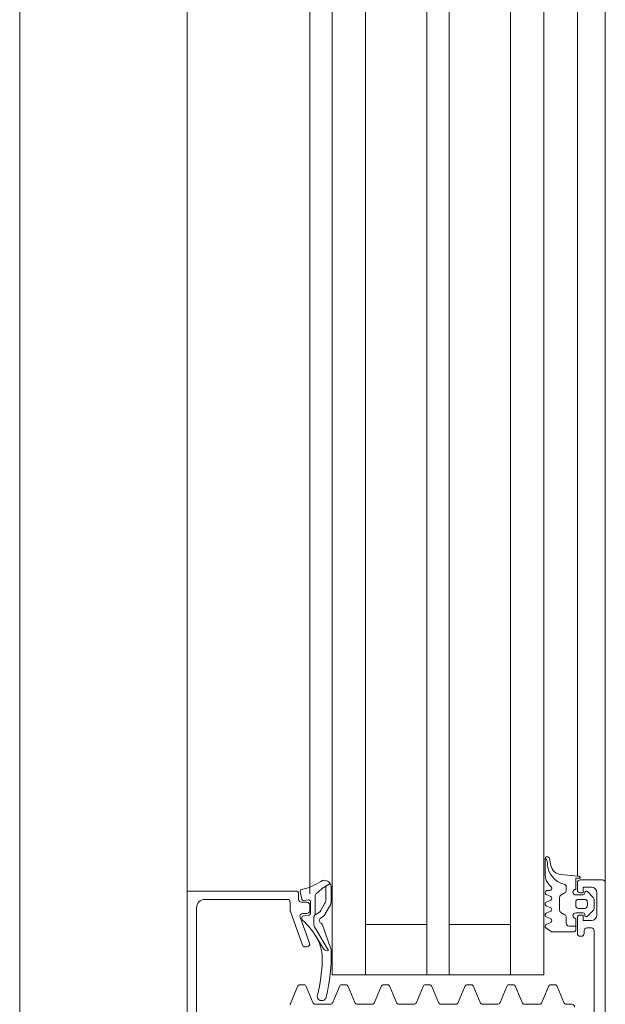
# Model space of a CAD drawing. Header units: centimetres. Extents: x -2424 to 2319, y 5 to 3760.
# Tile 20 of 117: x -577 to -567, y 1236 to 1254. Entities that reach past the tile are written whole.
import ezdxf

# ---------------------------------------------------------------- set-up
doc = ezdxf.new("R2010")
doc.units = ezdxf.units.CM
for name, color, linetype, lineweight in [('A-DETL-GENF', 92, 'Continuous', 9), ('A-DOOR', 31, 'Continuous', 13), ('A-GLAZ-CWMG', 51, 'Continuous', 13)]:
    doc.layers.add(name, color=color, linetype=linetype, lineweight=lineweight)

msp = doc.modelspace()

# ---------------------------------------------------------------- linework, layer by layer
at = {"layer": 'A-DETL-GENF', "color": 251, "lineweight": 9}
for p, q in [((-574.233, 1130.826), (-574.233, 1283.326)), ((-566.733, 1282.426), (-566.733, 1131.726)), ((-572.033, 1262.326), (-572.033, 1241.976)), ((-571.633, 1262.326), (-571.633, 1241.976)), ((-571.033, 1262.326), (-571.033, 1241.976)), ((-569.933, 1262.326), (-569.933, 1241.976)), ((-569.533, 1262.326), (-569.533, 1241.976)), ((-568.433, 1262.326), (-568.433, 1241.976)), ((-567.833, 1262.326), (-567.833, 1241.976)), ((-567.233, 1262.326), (-567.233, 1241.976))]:
    msp.add_line(p, q, dxfattribs=at)
at = {"layer": 'A-DOOR', "color": 251, "lineweight": 9}
for p, q in [((-574.233, 1238.426), (-574.233, 1243.176)), ((-572.033, 1243.176), (-572.033, 1238.375)), ((-571.033, 1243.176), (-571.033, 1236.926)), ((-568.433, 1243.176), (-568.433, 1236.926)), ((-567.233, 1238.697), (-567.233, 1243.176)), ((-566.733, 1238.576), (-566.733, 1243.176)), ((-567.813, 1238.735), (-567.813, 1239.002)), ((-567.791, 1238.999), (-567.805, 1239.027)), ((-567.734, 1239.01), (-567.709, 1238.884)), ((-567.531, 1238.722), (-567.223, 1238.696)), ((-567.183, 1238.626), (-566.783, 1238.626)), ((-572.175, 1238.279), (-572.203, 1238.419)), ((-571.794, 1238.486), (-571.665, 1238.559)), ((-571.742, 1238.516), (-571.742, 1238.291)), ((-571.648, 1238.503), (-571.648, 1238.239)), ((-567.773, 1238.436), (-567.733, 1238.436)), ((-567.433, 1238.436), (-567.433, 1238.502)), ((-567.233, 1238.446), (-567.233, 1238.576)), ((-567.052, 1238.417), (-566.948, 1238.313)), ((-566.733, 1238.576), (-566.733, 1229.976)), ((-572.433, 1238.276), (-573.913, 1238.276)), ((-572.383, 1238.075), (-572.383, 1238.226)), ((-572.233, 1238.376), (-572.233, 1238.276)), ((-572.183, 1238.226), (-572.083, 1238.226)), ((-572.052, 1238.267), (-572.142, 1238.255)), ((-572.018, 1238.026), (-572.018, 1238.237)), ((-567.723, 1238.334), (-567.784, 1238.357)), ((-567.784, 1238.234), (-567.723, 1238.257)), ((-567.553, 1238.086), (-567.553, 1238.309)), ((-567.528, 1238.353), (-567.458, 1238.393)), ((-567.263, 1238.356), (-567.133, 1238.356)), ((-567.263, 1238.226), (-567.263, 1238.166)), ((-567.103, 1238.276), (-567.213, 1238.276)), ((-567.103, 1238.386), (-567.103, 1238.396)), ((-567.053, 1238.166), (-567.053, 1238.226)), ((-566.933, 1238.277), (-566.933, 1238.114)), ((-566.883, 1237.996), (-566.883, 1238.396)), ((-574.063, 1238.126), (-574.063, 1235.816)), ((-572.162, 1237.458), (-572.38, 1238.058)), ((-572.033, 1238.176), (-572.033, 1238.076)), ((-571.762, 1238.21), (-571.826, 1238.092)), ((-571.663, 1238.181), (-571.754, 1238.015)), ((-567.723, 1238.134), (-567.784, 1238.157)), ((-567.784, 1238.034), (-567.723, 1238.057)), ((-567.213, 1238.116), (-567.103, 1238.116)), ((-566.948, 1238.078), (-567.052, 1237.974)), ((-572.206, 1237.958), (-572.036, 1237.493)), ((-572.173, 1237.927), (-572.173, 1237.954)), ((-572.083, 1238.026), (-572.159, 1238.026)), ((-572.147, 1237.984), (-572.045, 1237.996)), ((-571.962, 1237.936), (-571.962, 1237.838)), ((-571.788, 1237.976), (-571.843, 1237.935)), ((-567.723, 1237.934), (-567.784, 1237.957)), ((-567.458, 1238.002), (-567.528, 1238.042)), ((-567.433, 1237.848), (-567.433, 1237.959)), ((-567.133, 1238.036), (-567.263, 1238.036)), ((-567.263, 1237.936), (-567.263, 1237.726)), ((-567.233, 1237.666), (-567.233, 1237.946)), ((-567.103, 1237.996), (-567.103, 1238.006)), ((-571.948, 1237.787), (-571.697, 1237.358)), ((-571.797, 1237.805), (-571.654, 1237.392)), ((-567.784, 1237.834), (-567.723, 1237.857)), ((-567.263, 1237.798), (-567.383, 1237.798)), ((-567.113, 1237.716), (-567.113, 1237.666)), ((-566.983, 1237.766), (-567.063, 1237.766)), ((-566.933, 1235.716), (-566.933, 1237.716)), ((-571.786, 1237.39), (-571.93, 1237.628)), ((-567.163, 1237.616), (-567.183, 1237.616)), ((-572.083, 1237.426), (-572.115, 1237.426)), ((-572.379, 1236.405), (-572.251, 1236.715)), ((-572.135, 1236.745), (-572.211, 1236.745)), ((-572.095, 1236.715), (-571.976, 1236.426)), ((-571.62, 1236.426), (-571.501, 1236.715)), ((-571.385, 1236.745), (-571.461, 1236.745)), ((-571.345, 1236.715), (-571.226, 1236.426)), ((-570.87, 1236.426), (-570.751, 1236.715)), ((-570.635, 1236.745), (-570.711, 1236.745)), ((-570.595, 1236.715), (-570.476, 1236.426)), ((-570.12, 1236.426), (-570.001, 1236.715)), ((-569.885, 1236.745), (-569.961, 1236.745)), ((-569.845, 1236.715), (-569.726, 1236.426)), ((-569.37, 1236.426), (-569.251, 1236.715)), ((-569.135, 1236.745), (-569.211, 1236.745)), ((-569.095, 1236.715), (-568.976, 1236.426)), ((-568.62, 1236.426), (-568.501, 1236.715)), ((-568.385, 1236.745), (-568.461, 1236.745)), ((-568.345, 1236.715), (-568.226, 1236.426)), ((-567.87, 1236.426), (-567.751, 1236.715)), ((-567.635, 1236.745), (-567.711, 1236.745)), ((-567.595, 1236.715), (-567.476, 1236.426)), ((-571.93, 1236.396), (-571.667, 1236.396)), ((-571.18, 1236.396), (-570.917, 1236.396)), ((-570.43, 1236.396), (-570.167, 1236.396)), ((-569.68, 1236.396), (-569.417, 1236.396)), ((-568.93, 1236.396), (-568.667, 1236.396)), ((-568.18, 1236.396), (-567.917, 1236.396)), ((-567.43, 1236.396), (-567.333, 1236.396))]:
    msp.add_line(p, q, dxfattribs=at)
at = {"layer": 'A-DOOR', "color": 251, "lineweight": 9, "flags": 128}
for points in [[(-571.633, 1243.176), (-571.633, 1236.926), (-567.833, 1236.926), (-567.833, 1243.176)], [(-571.033, 1237.826), (-569.933, 1237.826), (-569.933, 1236.926), (-569.933, 1243.176)], [(-568.433, 1237.826), (-569.533, 1237.826), (-569.533, 1236.926), (-569.533, 1243.176)], [(-567.183, 1238.656), (-567.263, 1238.656), (-567.263, 1238.456)], [(-574.113, 1235.576), (-574.113, 1235.476), (-574.233, 1235.476), (-574.233, 1238.426), (-572.283, 1238.426)], [(-566.983, 1238.496), (-567.133, 1238.496), (-567.133, 1238.396), (-567.183, 1238.396)], [(-571.874, 1238.036), (-571.937, 1237.999), (-571.937, 1238.335)], [(-567.183, 1237.996), (-567.133, 1237.996), (-567.133, 1237.896), (-566.983, 1237.896)], [(-567.293, 1237.696), (-567.693, 1237.696), (-567.793, 1237.761)]]:
    msp.add_lwpolyline(points, dxfattribs=at)
at = {"layer": 'A-DOOR', "color": 251, "lineweight": 9}
for centre, radius, start, end in [((-567.773, 1239.002), 0.04, 11.0106, 180.0809), ((-568.111, 1238.876), 0.343, 5.6011, 21.0537), ((-567.389, 1238.922), 0.381, 181.8995, 257.3401), ((-567.513, 1238.922), 0.2, 191.0025, 264.9918), ((-572.367, 1239.386), 0.95, 281.4268, 304.051), ((-571.768, 1238.499), 0.12, 1.9923, 124.051), ((-567.513, 1238.735), 0.3, 179.9987, 229.6802), ((-567.183, 1238.576), 0.05, 90, 180), ((-567.223, 1238.656), 0.04, 0.0001, 89.9994), ((-566.783, 1238.576), 0.05, 0, 90), ((-572.283, 1238.376), 0.05, 0, 90), ((-572.173, 1238.425), 0.03, 101.4268, 192.3565), ((-573.031, 1239.763), 1.777, 309.1355, 313.7266), ((-571.774, 1238.451), 0.04, 119.6254, 135.0361), ((-567.773, 1238.396), 0.04, 89.9998, 255.0003), ((-567.733, 1238.476), 0.04, 270, 49.6792), ((-567.483, 1238.502), 0.05, 0, 77.8734), ((-567.483, 1238.436), 0.05, 300, 0), ((-567.263, 1238.406), 0.05, 90, 270), ((-567.183, 1238.446), 0.05, 180, 270), ((-567.073, 1238.396), 0.03, 45.0034, 179.9945), ((-566.983, 1238.396), 0.1, 0, 90), ((-573.913, 1238.126), 0.15, 90, 180), ((-572.433, 1238.226), 0.05, 0, 90), ((-572.183, 1238.276), 0.05, 180, 270), ((-572.146, 1238.285), 0.03, 190.9941, 278.118), ((-572.083, 1238.176), 0.05, 0, 90), ((-572.048, 1238.237), 0.03, 0, 97.2077), ((-571.877, 1238.335), 0.06, 123.3021, 180), ((-571.911, 1238.291), 0.17, 331.4634, 0.0728), ((-571.768, 1238.239), 0.12, 331.3666, 0.0039), ((-567.773, 1238.196), 0.04, 104.9996, 255.0004), ((-567.733, 1238.296), 0.04, 285.0002, 74.9998), ((-567.503, 1238.309), 0.05, 120, 180), ((-567.213, 1238.226), 0.05, 89.9989, 180.0011), ((-567.133, 1238.386), 0.03, 270, 0), ((-567.103, 1238.226), 0.05, 359.9979, 90.0021), ((-566.983, 1238.277), 0.05, 0, 45.0202), ((-572.333, 1238.075), 0.05, 180, 200), ((-572.083, 1238.076), 0.05, 270, 0), ((-571.976, 1238.173), 0.17, 306.4634, 331.4634), ((-567.733, 1238.096), 0.04, 285.0002, 74.9998), ((-567.503, 1238.086), 0.05, 180, 240), ((-567.213, 1238.166), 0.05, 179.9989, 270.0011), ((-567.103, 1238.166), 0.05, 269.9979, 0.0021), ((-566.983, 1238.114), 0.05, 314.9723, 0), ((-572.159, 1237.976), 0.05, 90, 200), ((-572.143, 1237.954), 0.03, 97.0564, 180), ((-572.143, 1237.927), 0.03, 180, 229.1518), ((-572.915, 1237.034), 1.15, 27.1697, 49.1518), ((-572.048, 1238.026), 0.03, 277.0564, 0), ((-571.886, 1237.942), 0.0764, 119.9329, 184.2645), ((-571.813, 1237.895), 0.05, 126.3666, 243.0444), ((-571.859, 1238.072), 0.12, 306.3666, 331.3666), ((-567.773, 1237.996), 0.04, 104.9996, 255.0004), ((-567.733, 1237.896), 0.04, 285.0002, 74.9998), ((-567.483, 1237.959), 0.05, 0, 60), ((-567.263, 1237.986), 0.05, 89.9994, 269.9994), ((-567.183, 1237.946), 0.05, 90, 180), ((-567.133, 1238.006), 0.03, 0, 90), ((-567.073, 1237.996), 0.03, 179.9999, 315.0019), ((-566.983, 1237.996), 0.1, 270, 0), ((-571.862, 1237.838), 0.1, 180, 210.3836), ((-571.872, 1237.779), 0.08, 19.0101, 63.0444), ((-567.773, 1237.796), 0.04, 104.9995, 240.0003), ((-567.383, 1237.848), 0.05, 180, 270), ((-567.293, 1237.726), 0.03, 270, 0), ((-567.063, 1237.716), 0.05, 90, 180), ((-566.983, 1237.716), 0.05, 0, 90), ((-572.609, 1237.204), 0.8, 358.4714, 26.3861), ((-567.183, 1237.666), 0.05, 180, 270), ((-567.163, 1237.666), 0.05, 270, 0), ((-572.115, 1237.476), 0.05, 200, 270), ((-572.083, 1237.476), 0.05, 270, 20), ((-571.722, 1237.429), 0.075, 211.1063, 290.0149), ((-574.642, 1237.258), 2.994, 345.7723, 2.1183), ((-571.73, 1237.366), 0.08, 2.1106, 19.0101), ((-574.642, 1237.258), 2.834, 345.7856, 358.4777), ((-572.205, 1236.696), 0.05, 97.1452, 157.5), ((-572.142, 1236.696), 0.05, 22.5, 82.8548), ((-571.455, 1236.696), 0.05, 97.1452, 157.5), ((-571.392, 1236.696), 0.05, 22.5, 82.8548), ((-570.705, 1236.696), 0.05, 97.1452, 157.5), ((-570.642, 1236.696), 0.05, 22.5, 82.8548), ((-569.955, 1236.696), 0.05, 97.1452, 157.5), ((-569.892, 1236.696), 0.05, 22.5, 82.8548), ((-569.205, 1236.696), 0.05, 97.1452, 157.5), ((-569.142, 1236.696), 0.05, 22.5, 82.8548), ((-568.455, 1236.696), 0.05, 97.1452, 157.5), ((-568.392, 1236.696), 0.05, 22.5, 82.8548), ((-567.705, 1236.696), 0.05, 97.1452, 157.5), ((-567.642, 1236.696), 0.05, 22.5, 82.8548), ((-571.817, 1236.541), 0.08, 164.699, 346.5296), ((-572.333, 1236.386), 0.05, 157.5, 180), ((-571.93, 1236.446), 0.05, 202.5, 270), ((-571.667, 1236.446), 0.05, 270, 337.5), ((-571.18, 1236.446), 0.05, 202.5, 270), ((-570.917, 1236.446), 0.05, 270, 337.5), ((-570.43, 1236.446), 0.05, 202.5, 270), ((-570.167, 1236.446), 0.05, 270, 337.5), ((-569.68, 1236.446), 0.05, 202.5, 270), ((-569.417, 1236.446), 0.05, 270, 337.5), ((-568.93, 1236.446), 0.05, 202.5, 270), ((-568.667, 1236.446), 0.05, 270, 337.5), ((-568.18, 1236.446), 0.05, 202.5, 270), ((-567.917, 1236.446), 0.05, 270, 337.5), ((-567.43, 1236.446), 0.05, 202.5, 270), ((-567.333, 1236.346), 0.05, 0, 90)]:
    msp.add_arc(centre, radius, start, end, dxfattribs=at)
at = {"layer": 'A-GLAZ-CWMG', "color": 251, "lineweight": 9}
msp.add_line((-577.233, 1224.912), (-577.233, 1283.326), dxfattribs=at)

doc.saveas('drawing.dxf')
